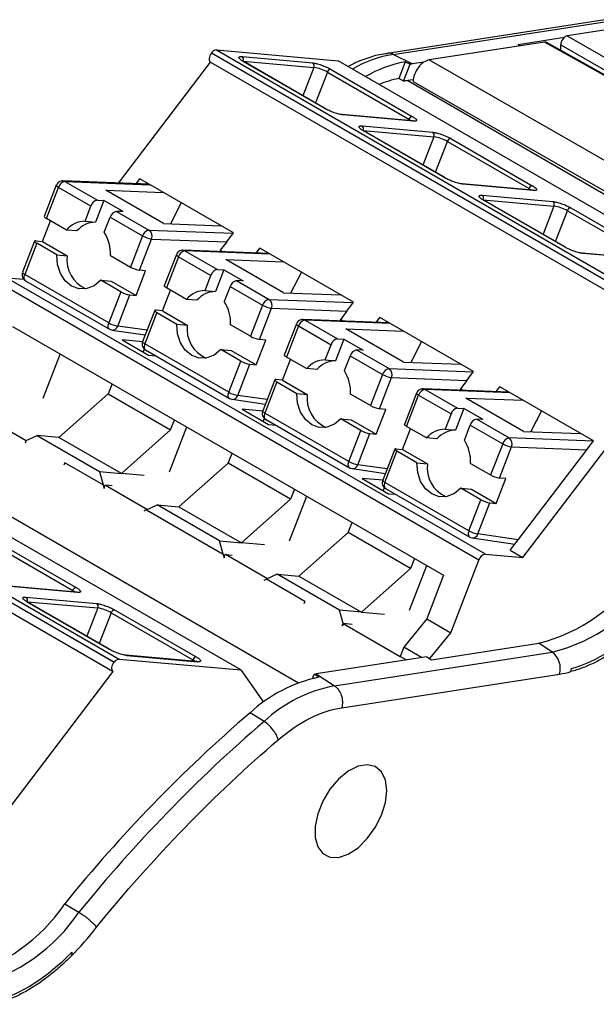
# Model space of a CAD drawing. Header units: millimetres. Extents: x 10 to 410, y 10 to 314.
# Tile 18 of 21: x 337 to 354, y 251 to 280. Entities that reach past the tile are written whole.
import ezdxf

# ---------------------------------------------------------------- set-up
doc = ezdxf.new("R2010")
doc.units = ezdxf.units.MM
doc.header["$LTSCALE"] = 1.5

msp = doc.modelspace()

# ---------------------------------------------------------------- linework, layer by layer
for p, q in [((354.18, 280.076), (347.766, 279.083)), ((347.946, 279.053), (354.36, 280.045)), ((351.623, 279.35), (352.992, 279.562)), ((354.411, 279.806), (353.067, 279.598)), ((353.067, 279.598), (358.887, 276.264)), ((352.397, 279.418), (349.003, 278.893)), ((351.702, 279.31), (351.623, 279.35)), ((358.212, 276.16), (352.397, 279.418)), ((358.262, 276.152), (352.448, 279.41)), ((352.877, 279.169), (352.877, 279.335)), ((352.877, 279.335), (358.623, 276.043)), ((342.593, 279.098), (342.589, 279.093)), ((356.696, 270.95), (342.589, 279.093)), ((342.593, 279.098), (356.7, 270.954)), ((342.739, 279.185), (356.846, 271.042)), ((342.739, 279.185), (346.319, 278.865)), ((343.492, 278.989), (345.574, 278.802)), ((348.506, 278.773), (347.946, 279.053)), ((339.854, 275.265), (342.565, 278.824)), ((342.565, 278.824), (356.672, 270.68)), ((343.527, 278.857), (345.609, 278.67)), ((345.934, 277.459), (343.53, 278.847)), ((345.949, 277.455), (343.544, 278.843)), ((345.609, 278.67), (345.286, 277.837)), ((360.426, 270.722), (346.319, 278.865)), ((348.297, 278.835), (348.107, 278.344)), ((348.249, 278.263), (348.444, 278.764)), ((348.297, 278.835), (348.444, 278.764)), ((348.848, 278.826), (348.506, 278.773)), ((349.003, 278.893), (355.947, 274.918)), ((346.005, 278.532), (345.653, 277.625)), ((346.005, 278.532), (348.409, 277.144)), ((346.102, 278.617), (348.506, 277.229)), ((348.533, 278.308), (348.372, 278.283)), ((348.372, 278.283), (362.124, 270.344)), ((348.529, 278.257), (355.472, 274.282)), ((348.529, 278.257), (348.529, 278.255)), ((348.517, 277.096), (346.435, 277.283)), ((348.544, 277.088), (346.462, 277.274)), ((347.027, 276.948), (349.109, 276.761)), ((348.395, 277.107), (348.409, 277.144)), ((347.063, 276.816), (349.145, 276.629)), ((349.469, 275.418), (347.065, 276.806)), ((349.484, 275.414), (347.08, 276.802)), ((349.145, 276.629), (348.822, 275.796)), ((349.189, 275.584), (349.541, 276.491)), ((349.541, 276.491), (351.945, 275.103)), ((349.637, 276.576), (352.041, 275.188)), ((338.023, 275.2), (337.667, 274.282)), ((340.753, 275.231), (338.217, 275.327)), ((338.276, 275.31), (339.231, 274.759)), ((338.276, 275.31), (340.781, 275.215)), ((340.374, 275.245), (340.482, 275.387)), ((343.24, 273.795), (340.482, 275.387)), ((352.053, 275.055), (349.971, 275.242)), ((352.079, 275.047), (349.997, 275.233)), ((337.731, 274.221), (338.087, 275.138)), ((339.042, 274.587), (338.087, 275.138)), ((339.481, 275.054), (341.17, 274.99)), ((341.178, 274.075), (339.481, 275.054)), ((350.563, 274.907), (352.645, 274.72)), ((351.945, 275.103), (351.931, 275.066)), ((339.422, 274.751), (339.175, 274.113)), ((339.231, 274.759), (339.422, 274.751)), ((339.988, 274.425), (339.422, 274.751)), ((341.704, 274.682), (341.388, 274.067)), ((350.598, 274.775), (352.68, 274.588)), ((353.005, 273.377), (350.601, 274.765)), ((353.02, 273.373), (350.615, 274.761)), ((338.869, 274.14), (339.042, 274.587)), ((339.797, 274.432), (340.751, 273.881)), ((339.988, 274.425), (339.797, 274.432)), ((352.68, 274.588), (352.357, 273.755)), ((352.724, 273.543), (353.076, 274.45)), ((353.076, 274.45), (355.48, 273.062)), ((353.173, 274.535), (355.577, 273.147)), ((337.613, 273.546), (337.849, 274.153)), ((338.321, 273.881), (337.731, 274.221)), ((338.869, 274.14), (339.175, 274.113)), ((339.434, 273.814), (339.608, 274.261)), ((339.608, 274.261), (340.562, 273.709)), ((341.178, 274.075), (342.867, 274.01)), ((338.627, 273.853), (338.321, 273.881)), ((340.751, 273.881), (343.233, 273.787)), ((343.04, 273.533), (343.24, 273.795)), ((337.385, 273.553), (337.029, 272.636)), ((337.449, 273.492), (337.093, 272.574)), ((337.43, 273.562), (337.613, 273.546)), ((338.038, 273.152), (337.449, 273.492)), ((337.613, 273.546), (338.344, 273.124)), ((340.562, 273.709), (340.206, 272.792)), ((340.47, 272.699), (340.826, 273.617)), ((340.826, 273.617), (343.04, 273.533)), ((343.04, 273.533), (342.852, 273.287)), ((338.038, 273.152), (338.344, 273.124)), ((341.559, 273.159), (341.203, 272.241)), ((344.289, 273.19), (341.753, 273.286)), ((341.812, 273.269), (342.766, 272.718)), ((344.317, 273.174), (341.812, 273.269)), ((342.852, 273.287), (342.836, 273.245)), ((342.852, 273.287), (342.931, 273.241)), ((343.909, 273.204), (344.017, 273.346)), ((346.775, 271.754), (344.017, 273.346)), ((355.588, 273.014), (353.506, 273.201)), ((355.615, 273.006), (353.533, 273.192)), ((339.617, 273.132), (340.206, 272.792)), ((341.623, 273.097), (341.267, 272.18)), ((341.623, 273.097), (342.577, 272.546)), ((343.017, 273.013), (344.706, 272.949)), ((344.714, 272.034), (343.017, 273.013)), ((339.567, 271.146), (337.093, 272.574)), ((340.371, 271.954), (340.654, 272.683)), ((340.654, 272.683), (340.47, 272.699)), ((342.958, 272.71), (342.71, 272.072)), ((342.766, 272.718), (342.958, 272.71)), ((342.958, 272.71), (343.524, 272.384)), ((345.24, 272.641), (344.924, 272.026)), ((350.468, 264.163), (336.361, 272.307)), ((350.661, 264.335), (336.555, 272.478)), ((336.555, 272.478), (337.068, 272.432)), ((337.115, 272.39), (339.59, 270.962)), ((339.923, 272.063), (339.334, 272.403)), ((339.334, 272.403), (339.64, 272.376)), ((339.64, 272.376), (340.371, 271.954)), ((342.404, 272.099), (342.577, 272.546)), ((343.332, 272.391), (344.287, 271.84)), ((343.524, 272.384), (343.332, 272.391)), ((339.923, 272.063), (339.567, 271.146)), ((341.149, 271.505), (341.384, 272.112)), ((341.856, 271.84), (341.267, 272.18)), ((342.404, 272.099), (342.71, 272.072)), ((343.143, 272.219), (342.97, 271.773)), ((343.143, 272.219), (344.098, 271.668)), ((344.714, 272.034), (346.403, 271.969)), ((339.831, 271.053), (340.187, 271.97)), ((340.187, 271.97), (340.371, 271.954)), ((342.162, 271.812), (341.856, 271.84)), ((344.287, 271.84), (346.769, 271.746)), ((346.575, 271.492), (346.775, 271.754)), ((340.92, 271.512), (340.564, 270.595)), ((340.984, 271.451), (340.628, 270.533)), ((341.149, 271.505), (340.965, 271.521)), ((340.984, 271.451), (341.573, 271.111)), ((341.149, 271.505), (341.88, 271.083)), ((344.098, 271.668), (343.742, 270.751)), ((344.006, 270.658), (344.362, 271.576)), ((344.362, 271.576), (346.575, 271.492)), ((346.575, 271.492), (346.388, 271.246)), ((345.094, 271.117), (344.738, 270.2)), ((347.824, 271.149), (345.288, 271.245)), ((345.347, 271.228), (346.302, 270.677)), ((347.852, 271.133), (345.347, 271.228)), ((346.388, 271.246), (346.372, 271.204)), ((346.467, 271.2), (346.388, 271.246)), ((347.445, 271.163), (347.553, 271.305)), ((350.311, 269.713), (347.553, 271.305)), ((336.737, 271.045), (349.43, 263.718)), ((339.591, 270.964), (339.618, 270.948)), ((339.618, 270.948), (339.662, 270.94)), ((339.662, 270.937), (340.642, 270.797)), ((340.694, 270.93), (339.831, 271.053)), ((341.573, 271.111), (341.88, 271.083)), ((343.742, 270.751), (343.152, 271.091)), ((345.158, 271.056), (344.802, 270.139)), ((345.158, 271.056), (346.113, 270.505)), ((346.552, 270.972), (348.241, 270.908)), ((348.249, 269.993), (346.552, 270.972)), ((340.567, 270.593), (339.959, 270.647)), ((339.959, 270.647), (340.737, 270.198)), ((343.907, 269.913), (344.189, 270.642)), ((344.189, 270.642), (344.006, 270.658)), ((346.493, 270.669), (346.246, 270.031)), ((346.302, 270.677), (346.493, 270.669)), ((346.493, 270.669), (347.059, 270.343)), ((348.775, 270.6), (348.459, 269.985)), ((351.763, 264.236), (356.672, 270.68)), ((340.572, 270.293), (340.627, 270.365)), ((343.103, 269.105), (340.628, 270.533)), ((340.651, 270.349), (343.125, 268.921)), ((343.459, 270.022), (342.87, 270.362)), ((342.87, 270.362), (343.176, 270.335)), ((343.176, 270.335), (343.907, 269.913)), ((345.94, 270.058), (346.113, 270.505)), ((346.868, 270.35), (347.822, 269.799)), ((347.059, 270.343), (346.868, 270.35)), ((338.135, 270.238), (337.623, 268.918)), ((340.737, 270.198), (340.944, 270.18)), ((343.103, 269.105), (343.459, 270.022)), ((344.684, 269.464), (344.92, 270.071)), ((345.392, 269.799), (344.802, 270.139)), ((345.94, 270.058), (346.246, 270.031)), ((346.679, 270.178), (346.505, 269.732)), ((346.679, 270.178), (347.633, 269.627)), ((348.249, 269.993), (349.938, 269.928)), ((343.367, 269.012), (343.723, 269.929)), ((343.723, 269.929), (343.907, 269.913)), ((345.698, 269.771), (345.392, 269.799)), ((347.822, 269.799), (350.304, 269.705)), ((350.111, 269.451), (350.311, 269.713)), ((325.768, 269.388), (339.875, 261.245)), ((344.456, 269.471), (344.1, 268.554)), ((344.52, 269.41), (344.164, 268.492)), ((344.684, 269.464), (344.501, 269.48)), ((344.52, 269.41), (345.109, 269.07)), ((344.684, 269.464), (345.415, 269.042)), ((347.633, 269.627), (347.277, 268.71)), ((347.541, 268.617), (347.897, 269.535)), ((347.897, 269.535), (350.111, 269.451)), ((350.111, 269.451), (349.923, 269.205)), ((339.726, 261.153), (325.618, 269.296)), ((325.622, 269.301), (339.729, 261.157)), ((339.664, 269.355), (339.548, 269.057)), ((351.36, 269.108), (348.824, 269.204)), ((348.883, 269.187), (349.837, 268.636)), ((351.388, 269.092), (348.883, 269.187)), ((349.923, 269.205), (349.907, 269.163)), ((350.002, 269.159), (349.923, 269.205)), ((350.98, 269.122), (351.089, 269.264)), ((353.846, 267.672), (351.089, 269.264)), ((325.594, 269.027), (339.701, 260.883)), ((343.455, 260.925), (329.349, 269.068)), ((339.548, 269.057), (338.099, 267.772)), ((339.548, 269.057), (341.387, 267.996)), ((343.127, 268.923), (343.153, 268.907)), ((343.153, 268.907), (343.197, 268.899)), ((343.197, 268.896), (344.178, 268.756)), ((344.23, 268.889), (343.367, 269.012)), ((345.109, 269.07), (345.415, 269.042)), ((347.277, 268.71), (346.688, 269.05)), ((348.63, 269.076), (348.274, 268.159)), ((348.338, 268.098), (348.694, 269.015)), ((348.694, 269.015), (349.648, 268.464)), ((350.088, 268.931), (351.777, 268.867)), ((351.785, 267.951), (350.088, 268.931)), ((335.459, 268.648), (337.138, 267.679)), ((343.495, 268.606), (344.272, 268.157)), ((344.103, 268.552), (343.495, 268.606)), ((347.442, 267.872), (347.725, 268.601)), ((347.725, 268.601), (347.541, 268.617)), ((350.029, 268.628), (349.781, 267.99)), ((349.837, 268.636), (350.029, 268.628)), ((350.595, 268.302), (350.029, 268.628)), ((352.311, 268.559), (351.995, 267.944)), ((331.401, 268.486), (345.153, 260.547)), ((341.387, 267.996), (341.502, 268.294)), ((344.108, 268.252), (344.163, 268.324)), ((346.639, 267.064), (344.164, 268.492)), ((344.186, 268.308), (346.661, 266.88)), ((346.994, 267.981), (346.405, 268.321)), ((346.405, 268.321), (346.711, 268.294)), ((346.711, 268.294), (347.442, 267.872)), ((349.648, 268.464), (349.475, 268.017)), ((350.403, 268.309), (351.358, 267.758)), ((350.595, 268.302), (350.403, 268.309)), ((339.938, 266.711), (341.387, 267.996)), ((341.353, 266.765), (341.865, 268.085)), ((344.272, 268.157), (344.48, 268.139)), ((346.639, 267.064), (346.994, 267.981)), ((348.22, 267.423), (348.455, 268.03)), ((348.927, 267.757), (348.338, 268.098)), ((349.475, 268.017), (349.781, 267.99)), ((350.041, 267.691), (350.214, 268.137)), ((350.214, 268.137), (351.169, 267.586)), ((351.785, 267.951), (353.474, 267.887)), ((337.111, 267.61), (337.138, 267.679)), ((337.138, 267.679), (337.456, 267.83)), ((337.456, 267.83), (339.295, 266.768)), ((338.099, 267.772), (337.456, 267.83)), ((339.938, 266.711), (338.099, 267.772)), ((346.902, 266.971), (347.258, 267.888)), ((347.258, 267.888), (347.442, 267.872)), ((349.233, 267.73), (348.927, 267.757)), ((353.84, 267.664), (351.358, 267.758)), ((353.646, 267.41), (353.846, 267.672)), ((347.991, 267.43), (347.635, 266.513)), ((347.699, 266.451), (348.055, 267.369)), ((348.036, 267.439), (348.22, 267.423)), ((348.644, 267.028), (348.055, 267.369)), ((348.22, 267.423), (348.951, 267.001)), ((351.169, 267.586), (350.813, 266.669)), ((351.077, 266.576), (351.433, 267.494)), ((351.433, 267.494), (353.646, 267.41)), ((351.628, 264.76), (353.646, 267.41)), ((343.084, 267.016), (343.199, 267.314)), ((338.27, 267.026), (338.243, 266.956)), ((338.27, 267.026), (338.246, 266.957)), ((339.401, 266.373), (338.27, 267.026)), ((339.295, 266.768), (339.401, 266.373)), ((339.295, 266.768), (339.938, 266.711)), ((343.084, 267.016), (341.635, 265.731)), ((344.922, 265.955), (343.084, 267.016)), ((346.662, 266.882), (346.689, 266.866)), ((346.689, 266.866), (346.733, 266.858)), ((346.733, 266.855), (347.713, 266.715)), ((347.765, 266.848), (346.902, 266.971)), ((348.644, 267.028), (348.951, 267.001)), ((350.223, 267.009), (350.813, 266.669)), ((340.614, 266.651), (339.938, 266.711)), ((347.638, 266.511), (347.03, 266.565)), ((347.03, 266.565), (347.808, 266.116)), ((350.978, 265.831), (351.26, 266.56)), ((351.26, 266.56), (351.077, 266.576)), ((339.668, 266.349), (339.468, 266.367)), ((339.468, 266.367), (340.705, 265.653)), ((345.038, 266.253), (344.922, 265.955)), ((347.643, 266.211), (347.698, 266.283)), ((350.174, 265.023), (347.699, 266.451)), ((347.722, 266.267), (350.197, 264.838)), ((350.53, 265.94), (349.941, 266.28)), ((349.941, 266.28), (350.247, 266.253)), ((350.247, 266.253), (350.978, 265.831)), ((343.473, 264.67), (344.922, 265.955)), ((344.888, 264.724), (345.4, 266.044)), ((347.808, 266.116), (348.015, 266.098)), ((350.174, 265.023), (350.53, 265.94)), ((340.674, 265.638), (340.992, 265.789)), ((340.674, 265.638), (342.936, 264.332)), ((342.83, 264.727), (340.992, 265.789)), ((340.992, 265.789), (341.635, 265.731)), ((341.635, 265.731), (343.473, 264.67)), ((350.438, 264.93), (350.794, 265.847)), ((350.794, 265.847), (350.978, 265.831)), ((346.619, 264.975), (346.735, 265.273)), ((336.202, 264.738), (338.606, 263.35)), ((346.619, 264.975), (345.17, 263.69)), ((348.458, 263.914), (346.619, 264.975)), ((350.198, 264.841), (350.224, 264.825)), ((350.224, 264.825), (350.268, 264.817)), ((350.268, 264.814), (351.531, 264.633)), ((351.628, 264.76), (350.438, 264.93)), ((351.392, 264.45), (351.628, 264.76)), ((336.106, 264.653), (338.51, 263.265)), ((342.936, 264.332), (342.83, 264.727)), ((342.83, 264.727), (343.473, 264.67)), ((344.15, 264.61), (343.473, 264.67)), ((351.392, 264.45), (351.763, 264.236)), ((343.004, 264.326), (343.203, 264.308)), ((344.241, 263.612), (343.004, 264.326)), ((348.573, 264.212), (348.458, 263.914)), ((349.638, 262.024), (350.468, 264.163)), ((350.661, 264.335), (351.763, 264.236)), ((348.458, 263.914), (347.009, 262.629)), ((348.424, 262.683), (348.936, 264.003)), ((344.527, 263.748), (344.209, 263.597)), ((345.341, 262.944), (344.209, 263.597)), ((346.366, 262.686), (344.527, 263.748)), ((344.527, 263.748), (345.17, 263.69)), ((345.17, 263.69), (347.009, 262.629)), ((349.43, 263.718), (348.931, 262.432)), ((338.618, 263.218), (336.536, 263.404)), ((338.644, 263.209), (336.562, 263.395)), ((337.128, 263.069), (339.21, 262.882)), ((338.51, 263.265), (338.496, 263.228)), ((337.163, 262.937), (339.245, 262.751)), ((339.57, 261.539), (337.166, 262.927)), ((339.585, 261.535), (337.18, 262.923)), ((339.245, 262.751), (338.922, 261.917)), ((345.341, 262.944), (345.314, 262.874)), ((339.641, 262.612), (339.289, 261.705)), ((339.641, 262.612), (342.045, 261.224)), ((339.738, 262.697), (342.142, 261.309)), ((346.472, 262.291), (346.366, 262.686)), ((347.009, 262.629), (346.366, 262.686)), ((347.009, 262.629), (347.685, 262.568)), ((348.931, 262.432), (348.257, 261.594)), ((348.931, 262.432), (349.638, 262.024)), ((346.445, 262.221), (346.472, 262.291)), ((346.472, 262.291), (346.448, 262.222)), ((346.472, 262.291), (348.151, 261.321)), ((346.739, 262.267), (346.472, 262.291)), ((349.024, 261.261), (349.638, 262.024)), ((348.257, 261.594), (348.151, 261.321)), ((348.781, 261.292), (348.257, 261.594)), ((349.077, 261.226), (352.229, 261.713)), ((352.629, 261.451), (352.229, 261.713)), ((342.153, 261.177), (340.071, 261.363)), ((340.098, 261.354), (342.18, 261.168)), ((348.939, 261.317), (345.677, 260.812)), ((346.215, 260.458), (352.629, 261.451)), ((348.324, 261.222), (348.151, 261.321)), ((348.939, 261.317), (349.077, 261.226)), ((339.726, 261.153), (339.729, 261.157)), ((339.875, 261.245), (343.455, 260.925)), ((342.031, 261.187), (342.045, 261.224)), ((334.793, 254.439), (339.701, 260.883)), ((343.455, 260.925), (344.121, 259.978)), ((345.565, 260.674), (345.615, 260.803)), ((345.615, 260.803), (345.677, 260.812)), ((345.752, 260.711), (345.615, 260.803)), ((345.677, 260.812), (346.215, 260.458)), ((346.427, 259.812), (352.843, 260.804)), ((344.14, 259.411), (343.728, 259.667)), ((338.27, 254.039), (338.688, 253.79))]:
    msp.add_line(p, q)
at = {"flags": 128}
for points in [[(342.589, 279.093), (342.564, 279.055), (342.544, 279.015), (342.53, 278.974), (342.523, 278.934), (342.523, 278.897), (342.531, 278.866), (342.545, 278.841), (342.565, 278.824)], [(343.53, 278.847), (343.541, 278.844), (343.544, 278.843)], [(345.934, 277.459), (345.945, 277.457), (345.949, 277.455)], [(346.462, 277.274), (346.447, 277.28), (346.435, 277.283)], [(348.409, 277.144), (348.447, 277.12), (348.474, 277.1)], [(348.544, 277.088), (348.529, 277.094), (348.517, 277.096)], [(347.065, 276.806), (347.077, 276.803), (347.08, 276.802)], [(338.087, 275.138), (338.062, 275.154), (338.042, 275.169), (338.029, 275.182), (338.023, 275.193), (338.023, 275.2)], [(349.469, 275.418), (349.481, 275.415), (349.484, 275.414)], [(349.997, 275.233), (349.983, 275.239), (349.971, 275.242)], [(351.945, 275.103), (351.983, 275.079), (352.009, 275.059)], [(352.079, 275.047), (352.065, 275.053), (352.053, 275.055)], [(350.601, 274.765), (350.612, 274.762), (350.615, 274.761)], [(337.43, 273.562), (337.408, 273.563), (337.393, 273.56), (337.385, 273.555), (337.384, 273.546), (337.391, 273.535), (337.404, 273.522), (337.423, 273.508), (337.449, 273.492)], [(339.334, 272.403), (339.139, 272.242), (338.919, 272.156), (338.691, 272.152), (338.474, 272.231), (338.286, 272.385), (338.144, 272.603), (338.059, 272.866), (338.038, 273.152)], [(353.02, 273.373), (353.016, 273.374), (353.005, 273.377)], [(353.533, 273.192), (353.518, 273.198), (353.506, 273.201)], [(337.115, 272.39), (337.101, 272.401), (337.087, 272.42), (337.078, 272.445), (337.074, 272.473), (337.075, 272.505), (337.081, 272.539), (337.093, 272.574)], [(341.267, 272.18), (341.242, 272.195), (341.222, 272.21), (341.209, 272.223), (341.203, 272.234), (341.203, 272.241)], [(340.965, 271.521), (340.944, 271.522), (340.929, 271.519), (340.921, 271.514), (340.92, 271.505), (340.926, 271.494), (340.939, 271.481), (340.959, 271.466), (340.984, 271.451)], [(339.59, 270.962), (339.576, 270.973), (339.562, 270.992), (339.553, 271.016), (339.549, 271.045), (339.55, 271.077), (339.556, 271.111), (339.567, 271.146)], [(342.87, 270.362), (342.675, 270.201), (342.454, 270.115), (342.226, 270.111), (342.009, 270.19), (341.822, 270.344), (341.68, 270.562), (341.595, 270.825), (341.573, 271.111)], [(340.628, 270.533), (340.603, 270.549), (340.583, 270.564), (340.57, 270.577), (340.564, 270.588), (340.564, 270.595)], [(340.628, 270.533), (340.617, 270.498), (340.611, 270.464), (340.609, 270.432), (340.613, 270.404), (340.622, 270.379), (340.636, 270.36), (340.651, 270.349)], [(344.802, 270.139), (344.777, 270.154), (344.758, 270.169), (344.744, 270.182), (344.738, 270.193), (344.738, 270.2)], [(344.501, 269.48), (344.479, 269.481), (344.465, 269.478), (344.456, 269.473), (344.455, 269.464), (344.462, 269.453), (344.475, 269.44), (344.494, 269.425), (344.52, 269.41)], [(343.125, 268.921), (343.111, 268.932), (343.097, 268.951), (343.088, 268.975), (343.084, 269.004), (343.085, 269.036), (343.092, 269.07), (343.103, 269.105)], [(346.405, 268.321), (346.211, 268.16), (345.99, 268.074), (345.762, 268.07), (345.545, 268.149), (345.358, 268.303), (345.215, 268.521), (345.13, 268.784), (345.109, 269.07)], [(348.694, 269.015), (348.669, 269.031), (348.649, 269.045), (348.636, 269.059), (348.63, 269.07), (348.63, 269.076)], [(344.164, 268.492), (344.138, 268.508), (344.119, 268.523), (344.106, 268.536), (344.1, 268.547), (344.1, 268.554)], [(344.164, 268.492), (344.152, 268.457), (344.146, 268.423), (344.145, 268.391), (344.149, 268.363), (344.158, 268.338), (344.172, 268.319), (344.186, 268.308)], [(348.338, 268.098), (348.313, 268.113), (348.293, 268.128), (348.28, 268.141), (348.274, 268.152), (348.274, 268.159)], [(348.036, 267.439), (348.015, 267.44), (348, 267.437), (347.992, 267.432), (347.991, 267.423), (347.997, 267.412), (348.01, 267.399), (348.03, 267.384), (348.055, 267.369)], [(346.661, 266.88), (346.647, 266.891), (346.633, 266.91), (346.624, 266.934), (346.62, 266.963), (346.621, 266.995), (346.627, 267.029), (346.639, 267.064)], [(349.941, 266.28), (349.746, 266.119), (349.525, 266.033), (349.297, 266.029), (349.08, 266.108), (348.893, 266.262), (348.751, 266.48), (348.666, 266.743), (348.644, 267.028)], [(347.699, 266.451), (347.688, 266.416), (347.682, 266.382), (347.68, 266.35), (347.684, 266.322), (347.694, 266.297), (347.707, 266.278), (347.722, 266.267)], [(350.174, 265.023), (350.163, 264.988), (350.156, 264.954), (350.155, 264.922), (350.159, 264.893), (350.168, 264.869), (350.182, 264.85), (350.197, 264.838)], [(338.51, 263.265), (338.548, 263.241), (338.574, 263.221)], [(338.644, 263.209), (338.63, 263.215), (338.618, 263.218)], [(337.166, 262.927), (337.177, 262.924), (337.18, 262.923)], [(339.57, 261.539), (339.581, 261.537), (339.585, 261.535)], [(340.098, 261.354), (340.083, 261.36), (340.071, 261.363)], [(339.701, 260.883), (339.681, 260.9), (339.667, 260.925), (339.66, 260.957), (339.66, 260.994), (339.667, 261.034), (339.681, 261.075), (339.701, 261.116), (339.726, 261.153)], [(342.045, 261.224), (342.083, 261.2), (342.11, 261.18)], [(342.18, 261.168), (342.165, 261.174), (342.153, 261.177)], [(347.753, 257.377), (347.714, 257.685), (347.599, 257.924), (347.416, 258.078), (347.18, 258.134), (346.908, 258.088), (346.62, 257.945), (346.337, 257.714), (346.081, 257.412), (345.87, 257.063), (345.72, 256.691), (345.642, 256.325), (345.642, 255.991), (345.72, 255.715), (345.87, 255.517), (346.081, 255.411), (346.337, 255.405), (346.62, 255.501), (346.908, 255.69), (347.18, 255.959), (347.416, 256.287), (347.599, 256.651), (347.714, 257.024), (347.753, 257.377)]]:
    msp.add_lwpolyline(points, dxfattribs=at)
for centre, radius, start, end in [((342.751, 278.999), 0.187, 93.8711, 148.058), ((343.428, 278.901), 0.109, 336.0238, 53.9768), ((348.484, 275.649), 3.446, 98.9803, 120.3887), ((345.51, 278.715), 0.109, 336.0238, 53.9768), ((345.435, 277.539), 1.145, 60.1095, 81.2221), ((348.931, 275.349), 3.544, 100.3004, 120.605), ((348.862, 276.187), 2.61, 97.8385, 99.2109), ((346.119, 278.5), 0.119, 98.6007, 164.5265), ((348.671, 275.49), 2.909, 101.1807, 113.0932), ((348.694, 275.933), 2.371, 97.8077, 100.798), ((348.524, 277.112), 0.119, 98.6007, 164.5265), ((346.964, 276.86), 0.109, 336.0238, 53.9768), ((349.046, 276.674), 0.109, 336.0238, 53.9768), ((348.97, 275.498), 1.145, 60.1095, 81.2221), ((349.655, 276.459), 0.119, 98.6007, 164.5265), ((338.32, 275.072), 0.242, 100.4362, 164.036), ((338.212, 275.201), 0.126, 59.494, 87.8652), ((352.059, 275.071), 0.119, 98.6007, 164.5265), ((350.499, 274.819), 0.109, 336.0238, 53.9768), ((339.275, 274.52), 0.242, 100.4362, 164.036), ((352.581, 274.633), 0.109, 336.0238, 53.9768), ((339.84, 274.194), 0.242, 100.4362, 164.036), ((352.506, 273.457), 1.145, 60.1095, 81.2221), ((353.191, 274.418), 0.119, 98.6007, 164.5265), ((337.763, 274.317), 0.101, 200.2633, 252.1043), ((338.881, 273.407), 0.733, 90.954, 139.7935), ((339.187, 273.38), 0.733, 90.954, 139.7935), ((338.49, 273.196), 1.129, 356.7893, 33.2113), ((340.795, 273.643), 0.242, 100.4362, 164.036), ((340.621, 273.701), 0.222, 337.5503, 54.1202), ((340.943, 274.371), 0.763, 240.1095, 261.2221), ((341.654, 273.194), 0.101, 200.2633, 252.1043), ((341.856, 273.031), 0.242, 100.4362, 164.036), ((341.748, 273.16), 0.126, 59.494, 87.8652), ((339.27, 273.005), 0.934, 172.6926, 246.185), ((337.124, 272.671), 0.101, 200.2633, 252.1043), ((340.587, 273.454), 0.763, 240.1095, 261.2221), ((342.81, 272.479), 0.242, 100.4362, 164.036), ((343.376, 272.153), 0.242, 100.4362, 164.036), ((340.304, 272.725), 0.763, 240.1095, 261.2221), ((342.416, 271.366), 0.733, 90.954, 139.7935), ((342.722, 271.339), 0.733, 90.954, 139.7935), ((342.025, 271.155), 1.129, 356.7893, 33.2113), ((344.331, 271.602), 0.242, 100.4362, 164.036), ((344.157, 271.66), 0.222, 337.5503, 54.1202), ((344.478, 272.33), 0.763, 240.1095, 261.2221), ((339.948, 271.807), 0.763, 240.1095, 261.2221), ((345.19, 271.153), 0.101, 200.2633, 252.1043), ((345.391, 270.989), 0.242, 100.4362, 164.036), ((345.283, 271.119), 0.126, 59.494, 87.8652), ((339.674, 271.1), 0.164, 265.3503, 343.3549), ((342.806, 270.964), 0.934, 172.6926, 246.185), ((344.122, 271.413), 0.763, 240.1095, 261.2221), ((346.346, 270.438), 0.242, 100.4362, 164.036), ((346.911, 270.112), 0.242, 100.4362, 164.036), ((343.839, 270.684), 0.763, 240.1095, 261.2221), ((345.952, 269.325), 0.733, 90.954, 139.7935), ((346.258, 269.298), 0.733, 90.954, 139.7935), ((345.561, 269.113), 1.129, 356.7893, 33.2113), ((347.866, 269.561), 0.242, 100.4362, 164.036), ((347.692, 269.619), 0.222, 337.5503, 54.1202), ((348.014, 270.289), 0.763, 240.1095, 261.2221), ((343.483, 269.766), 0.763, 240.1095, 261.2221), ((348.927, 268.948), 0.242, 100.4362, 164.036), ((348.819, 269.078), 0.126, 59.494, 87.8652), ((343.21, 269.059), 0.164, 265.3503, 343.3549), ((346.341, 268.923), 0.934, 172.6926, 246.185), ((347.658, 269.372), 0.763, 240.1095, 261.2221), ((349.881, 268.397), 0.242, 100.4362, 164.036), ((350.447, 268.071), 0.242, 100.4362, 164.036), ((347.375, 268.643), 0.763, 240.1095, 261.2221), ((349.487, 267.284), 0.733, 90.954, 139.7935), ((349.794, 267.257), 0.733, 90.954, 139.7935), ((349.096, 267.072), 1.129, 356.7893, 33.2113), ((351.402, 267.52), 0.242, 100.4362, 164.036), ((351.228, 267.578), 0.222, 337.5503, 54.1202), ((351.549, 268.248), 0.763, 240.1095, 261.2221), ((347.019, 267.725), 0.763, 240.1095, 261.2221), ((346.746, 267.018), 0.164, 265.3503, 343.3549), ((349.877, 266.882), 0.934, 172.6926, 246.185), ((347.73, 266.548), 0.101, 200.2633, 252.1043), ((351.193, 267.331), 0.763, 240.1095, 261.2221), ((350.91, 266.602), 0.763, 240.1095, 261.2221), ((350.554, 265.684), 0.763, 240.1095, 261.2221), ((350.281, 264.977), 0.164, 265.3503, 343.3549), ((350.697, 264.1), 0.237, 98.6007, 164.5265), ((350.971, 266.696), 5.139, 284.1726, 326.1945), ((351.363, 266.464), 5.17, 284.171, 326.1873), ((338.624, 263.233), 0.119, 98.6007, 164.5265), ((337.064, 262.981), 0.109, 336.0238, 53.9768), ((339.146, 262.795), 0.109, 336.0238, 53.9768), ((339.071, 261.619), 1.145, 60.1095, 81.2221), ((339.755, 262.58), 0.119, 98.6007, 164.5265), ((342.16, 261.192), 0.119, 98.6007, 164.5265), ((352.257, 260.969), 0.609, 344.2964, 52.2987), ((339.888, 261.058), 0.187, 93.8549, 148.0052), ((346.64, 256.507), 4.297, 101.924, 132.6571), ((346.999, 256.326), 4.206, 100.7405, 132.8255), ((372.466, 226.334), 44.011, 130.7665, 140.986), ((372.849, 226.112), 43.966, 130.7665, 140.985), ((334, 256.899), 5.139, 284.1723, 326.1935), ((334.393, 256.667), 5.17, 284.1709, 326.1867)]:
    msp.add_arc(centre, radius, start, end)
for centre, major_axis, ratio, start_param, end_param in [((353.019, 279.417), (0.1, 0.173), 0.577444, 0.434556, 2.356019), ((352.349, 279.236), (0.1, 0.173), 0.577351, 0.007413, 0.434535), ((348.882, 278.439), (0.25, 0.433), 0.577439, 0.434551, 2.303659), ((419.157, 232.719), (364.107, -208.87), 0.010268, 1.77268, 1.773079), ((339.768, 266.34), (-0.276, 0.784), 0.410743, 1.385684, 1.511395), ((339.504, 266.235), (-0.046, 0.131), 0.410743, 6.098073, 7.402483), ((341.041, 265.605), (0.733, 0.258), 0.218443, 2.017627, 2.143337), ((343.304, 264.299), (-0.276, 0.784), 0.410743, 1.385684, 1.511395), ((343.039, 264.194), (-0.046, 0.131), 0.410743, 6.098073, 7.402483), ((344.577, 263.564), (0.733, 0.258), 0.218443, 2.017627, 2.143337)]:
    msp.add_ellipse(centre, major_axis=major_axis, ratio=ratio, start_param=start_param, end_param=end_param)
for points, knots in [([(343.53, 278.847), (343.518, 278.854), (343.495, 278.868), (343.467, 278.887), (343.437, 278.91), (343.412, 278.934), (343.399, 278.957), (343.401, 278.975), (343.419, 278.986), (343.448, 278.991), (343.477, 278.989), (343.492, 278.989)], [0, 0, 0, 0, 0.079597, 0.159223, 0.240129, 0.368602, 0.500069, 0.628543, 0.760011, 0.879282, 1, 1, 1, 1]), ([(347.77, 279.074), (347.693, 279.066), (347.465, 279.04), (347.08, 278.909), (346.77, 278.787), (346.617, 278.695), (346.616, 278.694)], [0, 0, 0, 0, 0.200323, 0.59939, 0.996591, 1, 1, 1, 1]), ([(347.946, 279.053), (347.898, 279.073), (347.838, 279.099), (347.781, 279.081), (347.769, 279.077)], [0, 0, 0, 0, 0.789772, 1, 1, 1, 1]), ([(345.574, 278.802), (345.585, 278.801), (345.606, 278.799), (345.643, 278.792), (345.691, 278.782), (345.754, 278.765), (345.829, 278.74), (345.906, 278.711), (345.979, 278.68), (346.046, 278.648), (346.083, 278.628), (346.102, 278.617)], [0, 0, 0, 0, 0.079597, 0.159223, 0.240129, 0.368602, 0.500069, 0.628543, 0.760011, 0.879282, 1, 1, 1, 1]), ([(346.462, 277.274), (346.451, 277.275), (346.43, 277.278), (346.393, 277.284), (346.344, 277.295), (346.282, 277.312), (346.206, 277.337), (346.129, 277.365), (346.057, 277.396), (345.99, 277.428), (345.953, 277.449), (345.934, 277.459)], [0, 0, 0, 0, 0.079597, 0.159223, 0.240129, 0.368602, 0.500069, 0.628543, 0.760011, 0.879282, 1, 1, 1, 1]), ([(348.506, 277.229), (348.517, 277.223), (348.54, 277.209), (348.569, 277.189), (348.599, 277.167), (348.623, 277.143), (348.637, 277.12), (348.635, 277.102), (348.617, 277.091), (348.587, 277.085), (348.558, 277.087), (348.544, 277.088)], [0, 0, 0, 0, 0.079597, 0.159223, 0.240129, 0.368602, 0.500069, 0.628543, 0.760011, 0.879282, 1, 1, 1, 1]), ([(347.065, 276.806), (347.054, 276.813), (347.031, 276.827), (347.002, 276.846), (346.973, 276.869), (346.948, 276.893), (346.935, 276.916), (346.937, 276.934), (346.954, 276.945), (346.984, 276.95), (347.013, 276.948), (347.027, 276.948)], [0, 0, 0, 0, 0.079597, 0.159223, 0.240129, 0.368602, 0.500069, 0.628543, 0.760011, 0.879282, 1, 1, 1, 1]), ([(349.109, 276.761), (349.12, 276.76), (349.141, 276.758), (349.179, 276.751), (349.227, 276.741), (349.289, 276.724), (349.365, 276.699), (349.442, 276.67), (349.514, 276.639), (349.581, 276.607), (349.619, 276.587), (349.637, 276.576)], [0, 0, 0, 0, 0.079597, 0.159223, 0.240129, 0.368602, 0.500069, 0.628543, 0.760011, 0.879282, 1, 1, 1, 1]), ([(338.217, 275.326), (338.214, 275.326), (338.196, 275.33), (338.153, 275.321), (338.094, 275.296), (338.046, 275.25), (338.032, 275.213), (338.026, 275.198)], [0, 0, 0, 0, 0.033083, 0.227787, 0.514187, 0.813855, 1, 1, 1, 1]), ([(349.997, 275.233), (349.987, 275.234), (349.965, 275.237), (349.928, 275.243), (349.88, 275.254), (349.817, 275.271), (349.742, 275.296), (349.665, 275.324), (349.592, 275.355), (349.525, 275.387), (349.488, 275.408), (349.469, 275.418)], [0, 0, 0, 0, 0.079597, 0.159223, 0.240129, 0.368602, 0.500069, 0.628543, 0.760011, 0.879282, 1, 1, 1, 1]), ([(352.041, 275.188), (352.053, 275.182), (352.076, 275.168), (352.105, 275.148), (352.134, 275.126), (352.159, 275.102), (352.172, 275.079), (352.17, 275.061), (352.152, 275.05), (352.123, 275.044), (352.094, 275.046), (352.079, 275.047)], [0, 0, 0, 0, 0.079597, 0.159223, 0.240129, 0.368602, 0.500069, 0.628543, 0.760011, 0.879282, 1, 1, 1, 1]), ([(350.601, 274.765), (350.589, 274.772), (350.567, 274.785), (350.538, 274.805), (350.508, 274.828), (350.483, 274.852), (350.47, 274.875), (350.472, 274.893), (350.49, 274.904), (350.519, 274.909), (350.548, 274.907), (350.563, 274.907)], [0, 0, 0, 0, 0.079597, 0.159223, 0.240129, 0.368602, 0.500069, 0.628543, 0.760011, 0.879282, 1, 1, 1, 1]), ([(352.645, 274.72), (352.656, 274.719), (352.677, 274.717), (352.714, 274.71), (352.762, 274.7), (352.825, 274.683), (352.9, 274.658), (352.977, 274.629), (353.05, 274.598), (353.117, 274.566), (353.154, 274.546), (353.173, 274.535)], [0, 0, 0, 0, 0.079597, 0.159223, 0.240129, 0.368602, 0.500069, 0.628543, 0.760011, 0.879282, 1, 1, 1, 1]), ([(341.752, 273.285), (341.75, 273.285), (341.731, 273.289), (341.689, 273.28), (341.63, 273.255), (341.581, 273.209), (341.567, 273.172), (341.562, 273.157)], [0, 0, 0, 0, 0.033085, 0.227799, 0.514214, 0.813897, 1, 1, 1, 1]), ([(353.533, 273.192), (353.522, 273.193), (353.501, 273.196), (353.464, 273.202), (353.415, 273.213), (353.353, 273.23), (353.277, 273.255), (353.2, 273.283), (353.128, 273.314), (353.061, 273.346), (353.024, 273.367), (353.005, 273.377)], [0, 0, 0, 0, 0.079597, 0.159223, 0.240129, 0.368602, 0.500069, 0.628543, 0.760011, 0.879282, 1, 1, 1, 1]), ([(337.032, 272.635), (337.027, 272.626), (337.012, 272.594), (337.014, 272.531), (337.039, 272.461), (337.077, 272.413), (337.107, 272.397), (337.116, 272.392)], [0, 0, 0, 0, 0.103253, 0.37112, 0.642378, 0.892228, 1, 1, 1, 1]), ([(345.288, 271.244), (345.285, 271.244), (345.267, 271.248), (345.224, 271.239), (345.165, 271.214), (345.117, 271.168), (345.103, 271.131), (345.097, 271.116)], [0, 0, 0, 0, 0.033085, 0.227799, 0.514214, 0.813897, 1, 1, 1, 1]), ([(340.567, 270.594), (340.563, 270.585), (340.547, 270.553), (340.549, 270.49), (340.574, 270.42), (340.613, 270.372), (340.643, 270.356), (340.652, 270.351)], [0, 0, 0, 0, 0.103201, 0.371049, 0.64229, 0.892123, 1, 1, 1, 1]), ([(348.824, 269.203), (348.821, 269.203), (348.803, 269.207), (348.76, 269.198), (348.701, 269.173), (348.652, 269.127), (348.638, 269.09), (348.633, 269.075)], [0, 0, 0, 0, 0.033083, 0.227787, 0.514187, 0.813855, 1, 1, 1, 1]), ([(344.103, 268.553), (344.098, 268.544), (344.083, 268.512), (344.085, 268.449), (344.11, 268.379), (344.148, 268.331), (344.178, 268.315), (344.187, 268.31)], [0, 0, 0, 0, 0.103201, 0.371049, 0.64229, 0.892123, 1, 1, 1, 1]), ([(347.638, 266.512), (347.634, 266.503), (347.619, 266.471), (347.62, 266.408), (347.645, 266.338), (347.684, 266.29), (347.714, 266.274), (347.723, 266.269)], [0, 0, 0, 0, 0.103241, 0.371078, 0.642306, 0.892128, 1, 1, 1, 1]), ([(338.606, 263.35), (338.618, 263.344), (338.641, 263.33), (338.67, 263.31), (338.699, 263.288), (338.724, 263.264), (338.737, 263.241), (338.735, 263.223), (338.717, 263.212), (338.688, 263.207), (338.659, 263.208), (338.644, 263.209)], [0, 0, 0, 0, 0.0795968, 0.1592228, 0.2401291, 0.3686016, 0.5000689, 0.6285428, 0.7600114, 0.8792821, 1, 1, 1, 1]), ([(337.166, 262.927), (337.154, 262.934), (337.132, 262.948), (337.103, 262.967), (337.073, 262.99), (337.048, 263.014), (337.035, 263.037), (337.037, 263.055), (337.055, 263.066), (337.084, 263.071), (337.113, 263.07), (337.128, 263.069)], [0, 0, 0, 0, 0.079597, 0.159223, 0.240129, 0.368602, 0.500069, 0.628543, 0.760011, 0.879282, 1, 1, 1, 1]), ([(339.21, 262.882), (339.221, 262.881), (339.242, 262.879), (339.279, 262.872), (339.327, 262.862), (339.39, 262.845), (339.465, 262.82), (339.542, 262.791), (339.615, 262.76), (339.682, 262.728), (339.719, 262.708), (339.738, 262.697)], [0, 0, 0, 0, 0.079597, 0.159223, 0.240129, 0.368602, 0.500069, 0.628543, 0.760011, 0.879282, 1, 1, 1, 1]), ([(355.434, 262.297), (355.381, 262.245), (355.276, 262.142), (355.116, 261.996), (354.956, 261.858), (354.796, 261.728), (354.636, 261.606), (354.475, 261.492), (354.314, 261.386), (354.153, 261.289), (353.991, 261.199), (353.829, 261.118), (353.667, 261.045), (353.504, 260.98), (353.341, 260.923), (353.233, 260.892), (353.179, 260.876)], [0, 0, 0, 0, 0.073209, 0.145605, 0.217317, 0.288475, 0.359217, 0.429678, 0.5, 0.570322, 0.640783, 0.711525, 0.782683, 0.854395, 0.926791, 1, 1, 1, 1]), ([(353.192, 260.97), (353.563, 261.072), (353.949, 261.249), (354.715, 261.738), (355.095, 262.05), (355.453, 262.415)], [0, 0, 0, 0, 0.5, 0.5, 1, 1, 1, 1]), ([(340.098, 261.354), (340.087, 261.355), (340.066, 261.358), (340.029, 261.364), (339.98, 261.375), (339.918, 261.392), (339.842, 261.417), (339.765, 261.445), (339.693, 261.476), (339.626, 261.508), (339.589, 261.529), (339.57, 261.539)], [0, 0, 0, 0, 0.079597, 0.159223, 0.240129, 0.368602, 0.500069, 0.628543, 0.760011, 0.879282, 1, 1, 1, 1]), ([(342.142, 261.309), (342.153, 261.303), (342.176, 261.289), (342.205, 261.269), (342.235, 261.247), (342.26, 261.223), (342.273, 261.2), (342.271, 261.182), (342.253, 261.171), (342.223, 261.165), (342.194, 261.167), (342.18, 261.168)], [0, 0, 0, 0, 0.079597, 0.159223, 0.240129, 0.368602, 0.500069, 0.628543, 0.760011, 0.879282, 1, 1, 1, 1]), ([(346.215, 260.458), (346.303, 260.401), (346.376, 260.299), (346.454, 260.061), (346.458, 259.926), (346.427, 259.812)], [0, 0, 0, 0, 0.5, 0.5, 1, 1, 1, 1]), ([(344.559, 258.869), (344.538, 258.957), (344.481, 259.066), (344.327, 259.265), (344.231, 259.355), (344.14, 259.411)], [0, 0, 0, 0, 0.5, 0.5, 1, 1, 1, 1]), ([(338.688, 253.79), (338.706, 253.779), (338.742, 253.757), (338.803, 253.716), (338.871, 253.667), (338.943, 253.611), (339.018, 253.548), (339.09, 253.481), (339.157, 253.412), (339.189, 253.372), (339.205, 253.351)], [0, 0, 0, 0, 0.093035, 0.19521, 0.306523, 0.42697, 0.556547, 0.695249, 0.843068, 1, 1, 1, 1]), ([(336.222, 251.173), (336.593, 251.275), (336.979, 251.452), (337.745, 251.942), (338.124, 252.253), (338.483, 252.618)], [0, 0, 0, 0, 0.5, 0.5, 1, 1, 1, 1]), ([(338.463, 252.5), (338.41, 252.448), (338.305, 252.345), (338.146, 252.199), (337.986, 252.061), (337.826, 251.931), (337.665, 251.809), (337.505, 251.695), (337.344, 251.589), (337.182, 251.492), (337.02, 251.403), (336.858, 251.321), (336.696, 251.248), (336.533, 251.183), (336.37, 251.126), (336.262, 251.095), (336.208, 251.08)], [0, 0, 0, 0, 0.073209, 0.145605, 0.217317, 0.288475, 0.359217, 0.429678, 0.5, 0.570322, 0.640783, 0.711525, 0.782683, 0.854395, 0.926791, 1, 1, 1, 1])]:
    msp.add_open_spline(points, degree=3, knots=knots)
for points in [[(353.179, 260.876), (353.186, 260.907), (353.19, 260.938), (353.192, 260.97)], [(352.843, 260.804), (352.953, 260.821), (353.065, 260.845), (353.179, 260.876)], [(344.559, 258.869), (345.179, 259.401), (345.831, 259.73), (346.427, 259.812)], [(339.205, 253.351), (340.885, 255.41), (342.686, 257.267), (344.559, 258.869)], [(338.463, 252.5), (338.723, 252.759), (338.972, 253.045), (339.205, 253.351)], [(338.483, 252.618), (338.479, 252.578), (338.472, 252.538), (338.463, 252.5)]]:
    msp.add_open_spline(points, degree=3)

doc.saveas('drawing.dxf')
